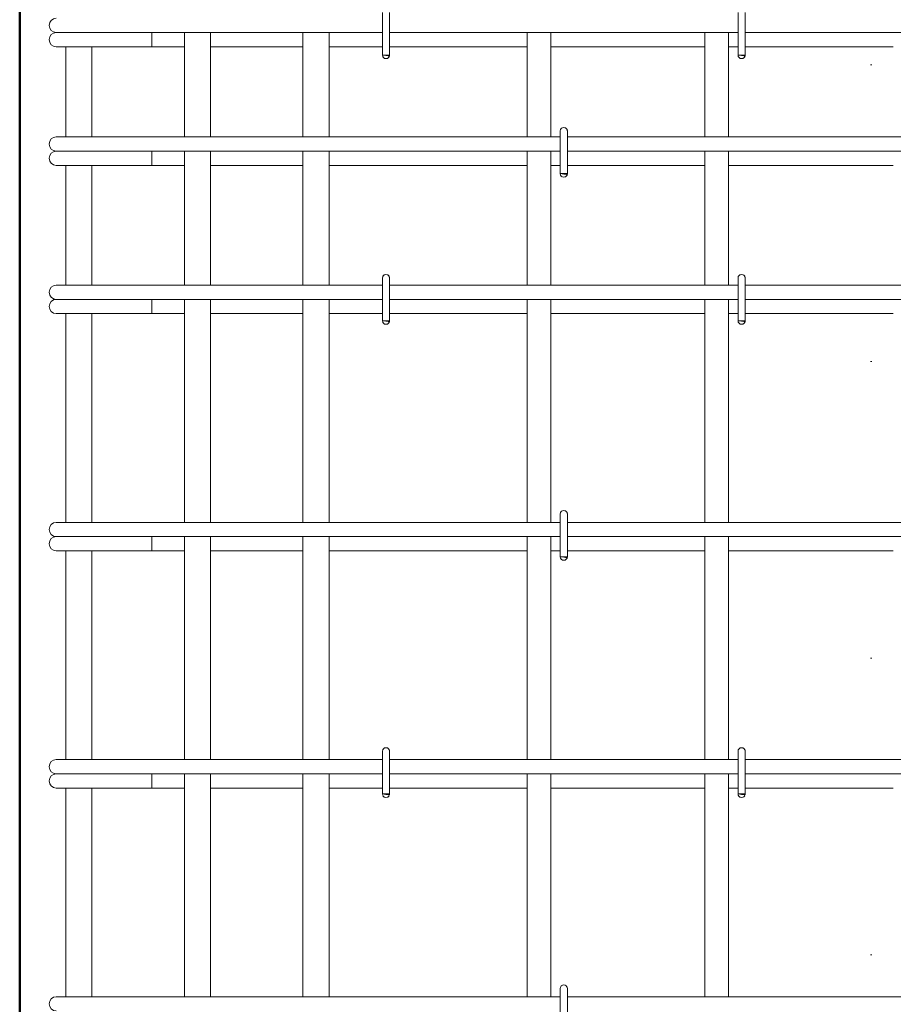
# Model space of a CAD drawing. Header units: millimetres. Extents: x -13482 to -1252, y 10628 to 48896.
# Tile 11 of 29: x -12500 to -11763, y 44737 to 45567. Entities that reach past the tile are written whole.
import ezdxf

# ---------------------------------------------------------------- set-up
doc = ezdxf.new("R2010")
doc.units = ezdxf.units.MM
doc.linetypes.add('ADSK_Линия разреза', pattern=[500, 0, -250, 0, -250])
for name, color, linetype, lineweight in [('G-____-____-SYMB', 111, 'Continuous', 9), ('S-COLS-____-OTLN', 52, 'Continuous', 20), ('S-RBAR-____-OTLN', 171, 'Continuous', 100)]:
    doc.layers.add(name, color=color, linetype=linetype, lineweight=lineweight)

msp = doc.modelspace()

# ---------------------------------------------------------------- hatches: boundary and pattern name
at = {"layer": 'S-RBAR-____-OTLN', "lineweight": 20}
for points in [[(-12188.698, 45536.3024), (-12188.1022, 45537.0004), (-12194, 45537.0004), (-12191, 45536.6054)], [(-11888.698, 45536.3024), (-11888.1022, 45537.0004), (-11894, 45537.0004), (-11891, 45536.6054)], [(-12038.698, 45436.3024), (-12038.1022, 45437.0004), (-12044, 45437.0004), (-12041, 45436.6054)], [(-12188.698, 45312.3024), (-12188.1022, 45313.0004), (-12194, 45313.0004), (-12191, 45312.6054)], [(-11888.698, 45312.3024), (-11888.1022, 45313.0004), (-11894, 45313.0004), (-11891, 45312.6054)], [(-12038.698, 45113.3024), (-12038.1022, 45114.0004), (-12044, 45114.0004), (-12041, 45113.6054)], [(-12188.698, 44913.3024), (-12188.1022, 44914.0004), (-12194, 44914.0004), (-12191, 44913.6054)], [(-11888.698, 44913.3024), (-11888.1022, 44914.0004), (-11894, 44914.0004), (-11891, 44913.6054)]]:
    msp.add_hatch(color=256, dxfattribs=at).paths.add_polyline_path(points)
h = msp.add_hatch(color=256, dxfattribs=at)
edge = h.paths.add_edge_path()
edge.add_arc((-12191, 45537.0004), 3, 339.0594289, 360)
edge.add_line((-12188, 45537.0004), (-12191, 45537.0004))
edge.add_line((-12191, 45537.0004), (-12188.1981, 45535.9282))
h = msp.add_hatch(color=256, dxfattribs=at)
edge = h.paths.add_edge_path()
edge.add_arc((-11891, 45537.0004), 3, 339.0594289, 360)
edge.add_line((-11888, 45537.0004), (-11891, 45537.0004))
edge.add_line((-11891, 45537.0004), (-11888.1981, 45535.9282))
h = msp.add_hatch(color=256, dxfattribs=at)
edge = h.paths.add_edge_path()
edge.add_arc((-12041, 45437.0004), 3, 339.0594289, 360)
edge.add_line((-12038, 45437.0004), (-12041, 45437.0004))
edge.add_line((-12041, 45437.0004), (-12038.1981, 45435.9282))
h = msp.add_hatch(color=256, dxfattribs=at)
edge = h.paths.add_edge_path()
edge.add_arc((-12191, 45313.0004), 3, 339.0594289, 360)
edge.add_line((-12188, 45313.0004), (-12191, 45313.0004))
edge.add_line((-12191, 45313.0004), (-12188.1981, 45311.9282))
h = msp.add_hatch(color=256, dxfattribs=at)
edge = h.paths.add_edge_path()
edge.add_arc((-11891, 45313.0004), 3, 339.0594289, 360)
edge.add_line((-11888, 45313.0004), (-11891, 45313.0004))
edge.add_line((-11891, 45313.0004), (-11888.1981, 45311.9282))
h = msp.add_hatch(color=256, dxfattribs=at)
edge = h.paths.add_edge_path()
edge.add_arc((-12041, 45114.0004), 3, 339.0594289, 360)
edge.add_line((-12038, 45114.0004), (-12041, 45114.0004))
edge.add_line((-12041, 45114.0004), (-12038.1981, 45112.9282))
h = msp.add_hatch(color=256, dxfattribs=at)
edge = h.paths.add_edge_path()
edge.add_arc((-12191, 44914.0004), 3, 339.0594289, 360)
edge.add_line((-12188, 44914.0004), (-12191, 44914.0004))
edge.add_line((-12191, 44914.0004), (-12188.1981, 44912.9282))
h = msp.add_hatch(color=256, dxfattribs=at)
edge = h.paths.add_edge_path()
edge.add_arc((-11891, 44914.0004), 3, 339.0594289, 360)
edge.add_line((-11888, 44914.0004), (-11891, 44914.0004))
edge.add_line((-11891, 44914.0004), (-11888.1981, 44912.9282))

# ---------------------------------------------------------------- linework, layer by layer
at = {"layer": 'G-____-____-SYMB', "linetype": 'ADSK_Линия разреза', "lineweight": 20}
msp.add_line((-11781.7304, 48780.036), (-11781.7304, 42387.8984), dxfattribs=at)
at = {"layer": 'S-COLS-____-OTLN', "lineweight": 50}
msp.add_line((-12500, 46200), (-12500, 43250.0496), dxfattribs=at)
at = {"layer": 'S-RBAR-____-OTLN', "lineweight": 20}
for p, q in [((-12194, 45573.0004), (-12194, 45537.0004)), ((-12188, 45573.0004), (-12188, 45537.0004)), ((-11894, 45573.0004), (-11894, 45537.0004)), ((-11888, 45573.0004), (-11888, 45537.0004)), ((-12469.0914, 45556.0004), (-12467.8647, 45556.0004)), ((-12467.5412, 45556.0004), (-12466.6419, 45556.0004)), ((-12466.6454, 45556.0004), (-12463.6093, 45556.0004)), ((-12463.6201, 45556.0004), (-12461.5827, 45556.0004)), ((-12461.6157, 45556.0004), (-12457.1392, 45556.0004)), ((-12457.1572, 45556.0004), (-12453.9147, 45556.0004)), ((-12453.9324, 45556.0004), (-12448.7676, 45556.0004)), ((-12448.7895, 45556.0004), (-12444.8993, 45556.0004)), ((-12444.9223, 45556.0004), (-12439.1109, 45556.0004)), ((-12439.1323, 45556.0004), (-12434.7546, 45556.0004)), ((-12434.777, 45556.0004), (-12433.0914, 45556.0004)), ((-12194, 45556.0004), (-12433.0914, 45556.0004)), ((-12388.4185, 45556.0004), (-12388.4185, 45544.0004)), ((-12360.9946, 45468.0004), (-12360.9946, 45556.0004)), ((-12338.9946, 45468.0004), (-12338.9946, 45556.0004)), ((-12260.9946, 45468.0004), (-12260.9946, 45556.0004)), ((-12238.9946, 45468.0004), (-12238.9946, 45556.0004)), ((-11894, 45556.0004), (-12188, 45556.0004)), ((-12072, 45468.0004), (-12072, 45556.0004)), ((-12052, 45468.0004), (-12052, 45556.0004)), ((-11922, 45468.0004), (-11922, 45556.0004)), ((-11902, 45468.0004), (-11902, 45556.0004)), ((-11569.0914, 45556.0004), (-11888, 45556.0004)), ((-12469.0914, 45544.0004), (-12407.6355, 45544.0004)), ((-12460.9946, 45468.0004), (-12460.9946, 45544.0004)), ((-12438.9946, 45468.0004), (-12438.9946, 45544.0004)), ((-12388.4185, 45544.0004), (-12407.6355, 45544.0004)), ((-12388.4185, 45544.0004), (-12360.9946, 45544.0004)), ((-12338.9946, 45544.0004), (-12260.9946, 45544.0004)), ((-12238.9946, 45544.0004), (-12194, 45544.0004)), ((-12188.1022, 45537.0004), (-12194, 45537.0004)), ((-12194, 45537.0004), (-12191, 45536.6054)), ((-12188, 45537.0004), (-12191, 45537.0004)), ((-12191, 45537.0004), (-12188.1981, 45535.9282)), ((-12191, 45536.6054), (-12188.698, 45536.3024)), ((-12188.698, 45536.3024), (-12188.1022, 45537.0004)), ((-12188, 45544.0004), (-12072, 45544.0004)), ((-12052, 45544.0004), (-11922, 45544.0004)), ((-11902, 45544.0004), (-11894, 45544.0004)), ((-11888.1022, 45537.0004), (-11894, 45537.0004)), ((-11894, 45537.0004), (-11891, 45536.6054)), ((-11888, 45537.0004), (-11891, 45537.0004)), ((-11891, 45537.0004), (-11888.1981, 45535.9282)), ((-11891, 45536.6054), (-11888.698, 45536.3024)), ((-11888.698, 45536.3024), (-11888.1022, 45537.0004)), ((-11888, 45544.0004), (-11763, 45544.0004)), ((-12044, 45473.0004), (-12044, 45437.0004)), ((-12038, 45473.0004), (-12038, 45437.0004)), ((-12469.0914, 45468.0004), (-12458.5472, 45468.0004)), ((-12458.5472, 45468.0004), (-12433.0914, 45468.0004)), ((-12044, 45468.0004), (-12433.0914, 45468.0004)), ((-11744, 45468.0004), (-12038, 45468.0004)), ((-12469.0914, 45456.0004), (-12467.8647, 45456.0004)), ((-12467.5412, 45456.0004), (-12466.6419, 45456.0004)), ((-12466.6454, 45456.0004), (-12463.6093, 45456.0004)), ((-12463.6201, 45456.0004), (-12461.5827, 45456.0004)), ((-12461.6157, 45456.0004), (-12457.1392, 45456.0004)), ((-12457.1572, 45456.0004), (-12453.9147, 45456.0004)), ((-12453.9324, 45456.0004), (-12448.7676, 45456.0004)), ((-12448.7895, 45456.0004), (-12444.8993, 45456.0004)), ((-12444.9223, 45456.0004), (-12439.1109, 45456.0004)), ((-12439.1323, 45456.0004), (-12434.7546, 45456.0004)), ((-12434.777, 45456.0004), (-12433.0914, 45456.0004)), ((-12044, 45456.0004), (-12433.0914, 45456.0004)), ((-12388.4185, 45456.0004), (-12388.4185, 45444.0004)), ((-12360.9946, 45343.0004), (-12360.9946, 45456.0004)), ((-12338.9946, 45343.0004), (-12338.9946, 45456.0004)), ((-12260.9946, 45343.0004), (-12260.9946, 45456.0004)), ((-12238.9946, 45343.0004), (-12238.9946, 45456.0004)), ((-12072, 45343.0004), (-12072, 45456.0004)), ((-12052, 45343.0004), (-12052, 45456.0004)), ((-11744, 45456.0004), (-12038, 45456.0004)), ((-11922, 45343.0004), (-11922, 45456.0004)), ((-11902, 45343.0004), (-11902, 45456.0004)), ((-12469.0914, 45444.0004), (-12407.6355, 45444.0004)), ((-12460.9946, 45343.0004), (-12460.9946, 45444.0004)), ((-12438.9946, 45343.0004), (-12438.9946, 45444.0004)), ((-12388.4185, 45444.0004), (-12407.6355, 45444.0004)), ((-12388.4185, 45444.0004), (-12360.9946, 45444.0004)), ((-12338.9946, 45444.0004), (-12260.9946, 45444.0004)), ((-12238.9946, 45444.0004), (-12072, 45444.0004)), ((-12052, 45444.0004), (-12044, 45444.0004)), ((-12038.1022, 45437.0004), (-12044, 45437.0004)), ((-12044, 45437.0004), (-12041, 45436.6054)), ((-12038, 45437.0004), (-12041, 45437.0004)), ((-12041, 45437.0004), (-12038.1981, 45435.9282)), ((-12041, 45436.6054), (-12038.698, 45436.3024)), ((-12038.698, 45436.3024), (-12038.1022, 45437.0004)), ((-12038, 45444.0004), (-11922, 45444.0004)), ((-11902, 45444.0004), (-11763, 45444.0004)), ((-12194, 45349.0004), (-12194, 45313.0004)), ((-12188, 45349.0004), (-12188, 45313.0004)), ((-11894, 45349.0004), (-11894, 45313.0004)), ((-11888, 45349.0004), (-11888, 45313.0004)), ((-12469.0914, 45343.0004), (-12458.5472, 45343.0004)), ((-12458.5472, 45343.0004), (-12433.0914, 45343.0004)), ((-12194, 45343.0004), (-12433.0914, 45343.0004)), ((-11894, 45343.0004), (-12188, 45343.0004)), ((-11569.0914, 45343.0004), (-11888, 45343.0004)), ((-12469.0914, 45331.0004), (-12467.8647, 45331.0004)), ((-12467.5412, 45331.0004), (-12466.6419, 45331.0004)), ((-12466.6454, 45331.0004), (-12463.6093, 45331.0004)), ((-12463.6201, 45331.0004), (-12461.5827, 45331.0004)), ((-12461.6157, 45331.0004), (-12457.1392, 45331.0004)), ((-12457.1572, 45331.0004), (-12453.9147, 45331.0004)), ((-12453.9324, 45331.0004), (-12448.7676, 45331.0004)), ((-12448.7895, 45331.0004), (-12444.8993, 45331.0004)), ((-12444.9223, 45331.0004), (-12439.1109, 45331.0004)), ((-12439.1323, 45331.0004), (-12434.7546, 45331.0004)), ((-12434.777, 45331.0004), (-12433.0914, 45331.0004)), ((-12194, 45331.0004), (-12433.0914, 45331.0004)), ((-12388.4185, 45331.0004), (-12388.4185, 45319.0004)), ((-12360.9946, 45143.0004), (-12360.9946, 45331.0004)), ((-12338.9946, 45143.0004), (-12338.9946, 45331.0004)), ((-12260.9946, 45143.0004), (-12260.9946, 45331.0004)), ((-12238.9946, 45143.0004), (-12238.9946, 45331.0004)), ((-11894, 45331.0004), (-12188, 45331.0004)), ((-12072, 45143.0004), (-12072, 45331.0004)), ((-12052, 45143.0004), (-12052, 45331.0004)), ((-11922, 45143.0004), (-11922, 45331.0004)), ((-11902, 45143.0004), (-11902, 45331.0004)), ((-11569.0914, 45331.0004), (-11888, 45331.0004)), ((-12469.0914, 45319.0004), (-12407.6355, 45319.0004)), ((-12460.9946, 45143.0004), (-12460.9946, 45319.0004)), ((-12438.9946, 45143.0004), (-12438.9946, 45319.0004)), ((-12388.4185, 45319.0004), (-12407.6355, 45319.0004)), ((-12388.4185, 45319.0004), (-12360.9946, 45319.0004)), ((-12338.9946, 45319.0004), (-12260.9946, 45319.0004)), ((-12238.9946, 45319.0004), (-12194, 45319.0004)), ((-12188.1022, 45313.0004), (-12194, 45313.0004)), ((-12194, 45313.0004), (-12191, 45312.6054)), ((-12188, 45313.0004), (-12191, 45313.0004)), ((-12191, 45313.0004), (-12188.1981, 45311.9282)), ((-12191, 45312.6054), (-12188.698, 45312.3024)), ((-12188.698, 45312.3024), (-12188.1022, 45313.0004)), ((-12188, 45319.0004), (-12072, 45319.0004)), ((-12052, 45319.0004), (-11922, 45319.0004)), ((-11902, 45319.0004), (-11894, 45319.0004)), ((-11888.1022, 45313.0004), (-11894, 45313.0004)), ((-11894, 45313.0004), (-11891, 45312.6054)), ((-11888, 45313.0004), (-11891, 45313.0004)), ((-11891, 45313.0004), (-11888.1981, 45311.9282)), ((-11891, 45312.6054), (-11888.698, 45312.3024)), ((-11888.698, 45312.3024), (-11888.1022, 45313.0004)), ((-11888, 45319.0004), (-11763, 45319.0004)), ((-12044, 45150.0004), (-12044, 45114.0004)), ((-12038, 45150.0004), (-12038, 45114.0004)), ((-12469.0914, 45143.0004), (-12458.5472, 45143.0004)), ((-12458.5472, 45143.0004), (-12433.0914, 45143.0004)), ((-12044, 45143.0004), (-12433.0914, 45143.0004)), ((-11744, 45143.0004), (-12038, 45143.0004)), ((-12469.0914, 45131.0004), (-12467.8647, 45131.0004)), ((-12467.5412, 45131.0004), (-12466.6419, 45131.0004)), ((-12466.6454, 45131.0004), (-12463.6093, 45131.0004)), ((-12463.6201, 45131.0004), (-12461.5827, 45131.0004)), ((-12461.6157, 45131.0004), (-12457.1392, 45131.0004)), ((-12457.1572, 45131.0004), (-12453.9147, 45131.0004)), ((-12453.9324, 45131.0004), (-12448.7676, 45131.0004)), ((-12448.7895, 45131.0004), (-12444.8993, 45131.0004)), ((-12444.9223, 45131.0004), (-12439.1109, 45131.0004)), ((-12439.1323, 45131.0004), (-12434.7546, 45131.0004)), ((-12434.777, 45131.0004), (-12433.0914, 45131.0004)), ((-12044, 45131.0004), (-12433.0914, 45131.0004)), ((-12388.4185, 45131.0004), (-12388.4185, 45119.0004)), ((-12360.9946, 44943.0004), (-12360.9946, 45131.0004)), ((-12338.9946, 44943.0004), (-12338.9946, 45131.0004)), ((-12260.9946, 44943.0004), (-12260.9946, 45131.0004)), ((-12238.9946, 44943.0004), (-12238.9946, 45131.0004)), ((-12072, 44943.0004), (-12072, 45131.0004)), ((-12052, 44943.0004), (-12052, 45131.0004)), ((-11744, 45131.0004), (-12038, 45131.0004)), ((-11922, 44943.0004), (-11922, 45131.0004)), ((-11902, 44943.0004), (-11902, 45131.0004)), ((-12469.0914, 45119.0004), (-12407.6355, 45119.0004)), ((-12460.9946, 44943.0004), (-12460.9946, 45119.0004)), ((-12438.9946, 44943.0004), (-12438.9946, 45119.0004)), ((-12388.4185, 45119.0004), (-12407.6355, 45119.0004)), ((-12388.4185, 45119.0004), (-12360.9946, 45119.0004)), ((-12338.9946, 45119.0004), (-12260.9946, 45119.0004)), ((-12238.9946, 45119.0004), (-12072, 45119.0004)), ((-12052, 45119.0004), (-12044, 45119.0004)), ((-12038.1022, 45114.0004), (-12044, 45114.0004)), ((-12044, 45114.0004), (-12041, 45113.6054)), ((-12038, 45114.0004), (-12041, 45114.0004)), ((-12041, 45114.0004), (-12038.1981, 45112.9282)), ((-12041, 45113.6054), (-12038.698, 45113.3024)), ((-12038.698, 45113.3024), (-12038.1022, 45114.0004)), ((-12038, 45119.0004), (-11922, 45119.0004)), ((-11902, 45119.0004), (-11763, 45119.0004)), ((-12194, 44950.0004), (-12194, 44914.0004)), ((-12188, 44950.0004), (-12188, 44914.0004)), ((-11894, 44950.0004), (-11894, 44914.0004)), ((-11888, 44950.0004), (-11888, 44914.0004)), ((-12469.0914, 44943.0004), (-12458.5472, 44943.0004)), ((-12458.5472, 44943.0004), (-12433.0914, 44943.0004)), ((-12194, 44943.0004), (-12433.0914, 44943.0004)), ((-11894, 44943.0004), (-12188, 44943.0004)), ((-11569.0914, 44943.0004), (-11888, 44943.0004)), ((-12469.0914, 44931.0004), (-12467.8647, 44931.0004)), ((-12467.5412, 44931.0004), (-12466.6419, 44931.0004)), ((-12466.6454, 44931.0004), (-12463.6093, 44931.0004)), ((-12463.6201, 44931.0004), (-12461.5827, 44931.0004)), ((-12461.6157, 44931.0004), (-12457.1392, 44931.0004)), ((-12457.1572, 44931.0004), (-12453.9147, 44931.0004)), ((-12453.9324, 44931.0004), (-12448.7676, 44931.0004)), ((-12448.7895, 44931.0004), (-12444.8993, 44931.0004)), ((-12444.9223, 44931.0004), (-12439.1109, 44931.0004)), ((-12439.1323, 44931.0004), (-12434.7546, 44931.0004)), ((-12434.777, 44931.0004), (-12433.0914, 44931.0004)), ((-12194, 44931.0004), (-12433.0914, 44931.0004)), ((-12388.4185, 44931.0004), (-12388.4185, 44919.0004)), ((-12360.9946, 44743.0004), (-12360.9946, 44931.0004)), ((-12338.9946, 44743.0004), (-12338.9946, 44931.0004)), ((-12260.9946, 44743.0004), (-12260.9946, 44931.0004)), ((-12238.9946, 44743.0004), (-12238.9946, 44931.0004)), ((-11894, 44931.0004), (-12188, 44931.0004)), ((-12072, 44743.0004), (-12072, 44931.0004)), ((-12052, 44743.0004), (-12052, 44931.0004)), ((-11922, 44743.0004), (-11922, 44931.0004)), ((-11902, 44743.0004), (-11902, 44931.0004)), ((-11569.0914, 44931.0004), (-11888, 44931.0004)), ((-12469.0914, 44919.0004), (-12407.6355, 44919.0004)), ((-12460.9946, 44743.0004), (-12460.9946, 44919.0004)), ((-12438.9946, 44743.0004), (-12438.9946, 44919.0004)), ((-12388.4185, 44919.0004), (-12407.6355, 44919.0004)), ((-12388.4185, 44919.0004), (-12360.9946, 44919.0004)), ((-12338.9946, 44919.0004), (-12260.9946, 44919.0004)), ((-12238.9946, 44919.0004), (-12194, 44919.0004)), ((-12188.1022, 44914.0004), (-12194, 44914.0004)), ((-12194, 44914.0004), (-12191, 44913.6054)), ((-12188, 44914.0004), (-12191, 44914.0004)), ((-12191, 44914.0004), (-12188.1981, 44912.9282)), ((-12191, 44913.6054), (-12188.698, 44913.3024)), ((-12188.698, 44913.3024), (-12188.1022, 44914.0004)), ((-12188, 44919.0004), (-12072, 44919.0004)), ((-12052, 44919.0004), (-11922, 44919.0004)), ((-11902, 44919.0004), (-11894, 44919.0004)), ((-11888.1022, 44914.0004), (-11894, 44914.0004)), ((-11894, 44914.0004), (-11891, 44913.6054)), ((-11888, 44914.0004), (-11891, 44914.0004)), ((-11891, 44914.0004), (-11888.1981, 44912.9282)), ((-11891, 44913.6054), (-11888.698, 44913.3024)), ((-11888.698, 44913.3024), (-11888.1022, 44914.0004)), ((-11888, 44919.0004), (-11763, 44919.0004)), ((-12044, 44750.0004), (-12044, 44714.0004)), ((-12038, 44750.0004), (-12038, 44714.0004)), ((-12469.0914, 44743.0004), (-12458.5472, 44743.0004)), ((-12458.5472, 44743.0004), (-12433.0914, 44743.0004)), ((-12044, 44743.0004), (-12433.0914, 44743.0004)), ((-11744, 44743.0004), (-12038, 44743.0004))]:
    msp.add_line(p, q, dxfattribs=at)
for centre, radius, start, end in [((-12469.0914, 45562.0004), 6, 90, 270), ((-12469.0914, 45550.0004), 6, 90, 270), ((-12469.0914, 45550.0004), 6, 90, 105), ((-12191, 45537.0004), 3, 180, 0), ((-12191, 45537.0004), 3, 339.0594289, 0), ((-12191, 45537.0004), 3, 345, 0), ((-11891, 45537.0004), 3, 180, 0), ((-11891, 45537.0004), 3, 339.0594289, 0), ((-11891, 45537.0004), 3, 345, 0), ((-12191, 45537.0004), 3, 210, 240), ((-12191, 45537.0004), 3, 300, 330), ((-11891, 45537.0004), 3, 210, 240), ((-11891, 45537.0004), 3, 300, 330), ((-12041, 45473.0004), 3, 0, 180), ((-12041, 45473.0004), 3, 120, 150), ((-12041, 45473.0004), 3, 30, 60), ((-12041, 45473.0004), 3, 0, 15), ((-12469.0914, 45462.0004), 6, 90, 270), ((-12469.0914, 45450.0004), 6, 90, 270), ((-12469.0914, 45450.0004), 6, 90, 105), ((-12041, 45437.0004), 3, 180, 0), ((-12041, 45437.0004), 3, 339.0594289, 0), ((-12041, 45437.0004), 3, 345, 0), ((-12041, 45437.0004), 3, 210, 240), ((-12041, 45437.0004), 3, 300, 330), ((-12191, 45349.0004), 3, 0, 180), ((-12191, 45349.0004), 3, 120, 150), ((-12191, 45349.0004), 3, 30, 60), ((-12191, 45349.0004), 3, 0, 15), ((-11891, 45349.0004), 3, 0, 180), ((-11891, 45349.0004), 3, 120, 150), ((-11891, 45349.0004), 3, 30, 60), ((-11891, 45349.0004), 3, 0, 15), ((-12469.0914, 45337.0004), 6, 90, 270), ((-12469.0914, 45325.0004), 6, 90, 270), ((-12469.0914, 45325.0004), 6, 90, 105), ((-12191, 45313.0004), 3, 180, 0), ((-12191, 45313.0004), 3, 339.0594289, 0), ((-12191, 45313.0004), 3, 345, 0), ((-11891, 45313.0004), 3, 180, 0), ((-11891, 45313.0004), 3, 339.0594289, 0), ((-11891, 45313.0004), 3, 345, 0), ((-12191, 45313.0004), 3, 210, 240), ((-12191, 45313.0004), 3, 300, 330), ((-11891, 45313.0004), 3, 210, 240), ((-11891, 45313.0004), 3, 300, 330), ((-12041, 45150.0004), 3, 0, 180), ((-12041, 45150.0004), 3, 120, 150), ((-12041, 45150.0004), 3, 30, 60), ((-12041, 45150.0004), 3, 0, 15), ((-12469.0914, 45137.0004), 6, 90, 270), ((-12469.0914, 45125.0004), 6, 90, 270), ((-12469.0914, 45125.0004), 6, 90, 105), ((-12041, 45114.0004), 3, 180, 0), ((-12041, 45114.0004), 3, 210, 240), ((-12041, 45114.0004), 3, 300, 330), ((-12041, 45114.0004), 3, 339.0594289, 0), ((-12041, 45114.0004), 3, 345, 0), ((-12191, 44950.0004), 3, 0, 180), ((-12191, 44950.0004), 3, 120, 150), ((-12191, 44950.0004), 3, 30, 60), ((-12191, 44950.0004), 3, 0, 15), ((-11891, 44950.0004), 3, 0, 180), ((-11891, 44950.0004), 3, 120, 150), ((-11891, 44950.0004), 3, 30, 60), ((-11891, 44950.0004), 3, 0, 15), ((-12469.0914, 44937.0004), 6, 90, 270), ((-12469.0914, 44925.0004), 6, 90, 270), ((-12469.0914, 44925.0004), 6, 90, 105), ((-12191, 44914.0004), 3, 180, 0), ((-12191, 44914.0004), 3, 339.0594289, 0), ((-12191, 44914.0004), 3, 345, 0), ((-11891, 44914.0004), 3, 180, 0), ((-11891, 44914.0004), 3, 339.0594289, 0), ((-11891, 44914.0004), 3, 345, 0), ((-12191, 44914.0004), 3, 210, 240), ((-12191, 44914.0004), 3, 300, 330), ((-11891, 44914.0004), 3, 210, 240), ((-11891, 44914.0004), 3, 300, 330), ((-12041, 44750.0004), 3, 0, 180), ((-12041, 44750.0004), 3, 120, 150), ((-12041, 44750.0004), 3, 30, 60), ((-12041, 44750.0004), 3, 0, 15), ((-12469.0914, 44737.0004), 6, 90, 270)]:
    msp.add_arc(centre, radius, start, end, dxfattribs=at)

doc.saveas('drawing.dxf')
